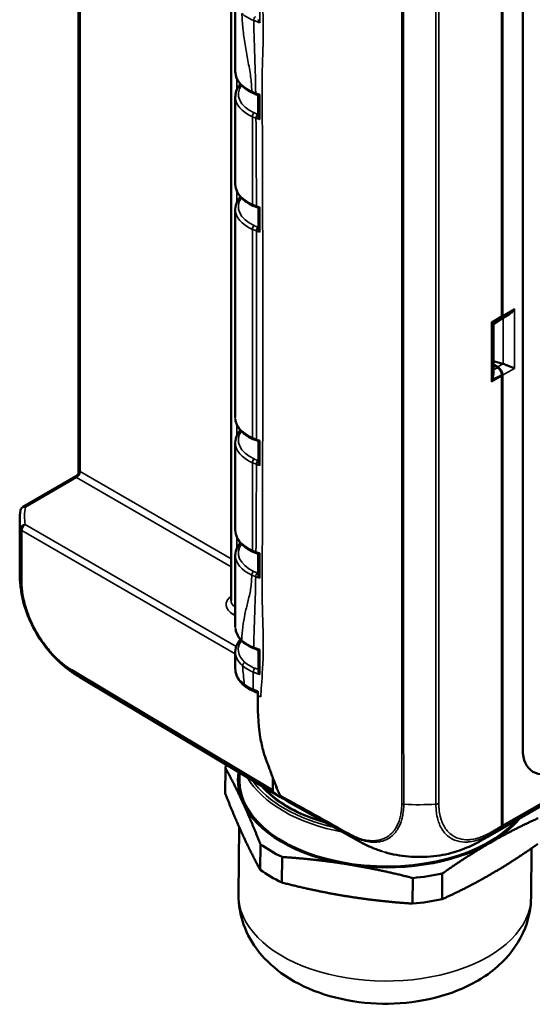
# Model space of a CAD drawing. Header units: millimetres. Extents: x 30 to 861, y 28 to 600.
# Tile 18 of 48: x 632 to 684, y 149 to 249. Entities that reach past the tile are written whole.
import ezdxf

# ---------------------------------------------------------------- set-up
doc = ezdxf.new("R2010")
doc.units = ezdxf.units.MM
doc.header["$LTSCALE"] = 3
doc.layers.add('Visible (ISO)', color=7, linetype='Continuous', lineweight=50)
doc.layers.add('Visible Narrow (ISO)', color=7, linetype='Continuous', lineweight=35)

msp = doc.modelspace()

# ---------------------------------------------------------------- linework, layer by layer
at = {"layer": 'Visible (ISO)'}
for p, q in [((638.226, 268.129), (638.226, 202.872)), ((681.262, 263.976), (681.262, 218.712)), ((681.191, 263.357), (681.191, 218.697)), ((653.697, 258.882), (653.697, 189.83)), ((683.309, 174.737), (683.309, 259.019)), ((654.134, 250.754), (654.134, 243.509)), ((655.853, 248.745), (655.853, 248.745)), ((671.029, 247.813), (671.029, 247.813)), ((671.03, 246.602), (671.03, 246.602)), ((654.134, 240.956), (654.134, 232.078)), ((671.028, 238.016), (671.028, 238.016)), ((671.028, 236.805), (671.028, 236.805)), ((680.246, 166.132), (792.273, 230.811)), ((655.926, 229.885), (655.94, 229.878)), ((654.134, 229.479), (654.134, 208.4)), ((681.89, 218.838), (681.151, 218.411)), ((680.332, 217.822), (681.078, 218.328)), ((680.336, 212.829), (680.336, 217.824)), ((681.191, 218.697), (681.191, 218.597)), ((680.336, 214.107), (681.3, 213.84)), ((680.767, 213.532), (680.336, 213.782)), ((680.336, 213.691), (680.763, 213.449)), ((681.191, 212.714), (681.191, 212.614)), ((681.191, 212.614), (681.191, 167.954)), ((681.262, 212.68), (681.262, 167.417)), ((655.926, 206.207), (655.941, 206.199)), ((654.134, 205.793), (654.134, 196.969)), ((632.585, 199.327), (637.976, 202.439)), ((656.263, 200.054), (656.263, 200.054)), ((632.245, 192.808), (632.245, 197.972)), ((654.134, 194.377), (654.134, 187.171)), ((654.134, 184.618), (654.134, 182.891)), ((658.726, 169.868), (638.352, 182.045)), ((671.03, 176.975), (671.03, 176.975)), ((671.029, 175.764), (671.029, 175.764)), ((653.109, 170.246), (653.128, 172.844)), ((671.034, 173.322), (671.034, 173.322)), ((654.549, 171.596), (654.555, 172.361)), ((657.927, 170.601), (657.927, 171.892)), ((658.281, 170.949), (658.281, 170.962)), ((666.752, 165.37), (659.64, 169.322)), ((681.191, 167.954), (681.191, 166.95)), ((654.461, 159.972), (654.513, 166.869)), ((681.191, 167.458), (681.262, 167.417)), ((681.191, 167.446), (681.262, 167.417)), ((681.262, 167.417), (681.262, 166.991)), ((679.015, 165.432), (680.131, 166.065)), ((656.686, 165.092), (656.667, 162.494)), ((676.641, 164.379), (676.64, 164.378)), ((684.16, 159.746), (684.197, 164.683)), ((658.854, 161.209), (658.874, 163.807)), ((675.122, 159.521), (675.142, 162.119)), ((672.153, 161.668), (672.133, 159.07))]:
    msp.add_line(p, q, dxfattribs=at)
msp.add_arc((632.835, 198.894), 0.5, 120, 168.95516, dxfattribs=at)
for centre, major_axis, ratio, start_param, end_param in [((658.634, 240.935), (4.5, -0.031), 0.572629, 3.143233, 3.145599), ((658.634, 232.099), (-4.5, -0.032), 0.582033, 6.279046, 6.282463), ((656.049, 230.159), (-0.123, -0.274), 0.503299, 6.280961, 6.283185), ((658.634, 229.504), (4.5, -0.031), 0.572629, 3.144974, 3.145599), ((656.431, 230.007), (-0.098, -0.284), 0.422762, 6.279723, 6.27992), ((680.763, 218.839), (0.303, -0.519), 0.582821, 0.039787, 0.7852), ((680.763, 218.996), (0.355, -0.604), 0.582366, 0.114054, 0.780958), ((681.294, 213.27), (0.607, -0.414), 0.715187, 1.96475, 2.016088), ((680.763, 212.957), (-0.303, 0.52), 0.581935, 3.926034, 5.497591), ((680.763, 212.963), (0.355, -0.604), 0.582366, 0.780958, 2.343028), ((658.634, 205.825), (4.5, -0.031), 0.572629, 3.144116, 3.145599), ((656.049, 206.48), (-0.123, -0.274), 0.503299, 6.280951, 6.283185), ((656.437, 206.326), (-0.098, -0.284), 0.421746, 6.279697, 6.279888), ((632.835, 198.894), (-0.491, 0.096), 0.814583, 6.283023, 6.287604), ((658.634, 196.99), (-4.5, -0.032), 0.582033, 6.279046, 6.28219), ((658.634, 194.394), (4.5, -0.031), 0.572629, 3.144272, 3.145599), ((655.697, 189.843), (2, 0.019), 0.571019, 3.136256, 3.143643), ((671.787, 189.732), (-0.875, -1.516), 0.57735, 0.125489, 0.125495), ((671.787, 189.732), (1.467, 2.541), 0.57735, 3.552676, 3.552682), ((658.634, 184.841), (2.1, -0.016), 0.57229, 3.450152, 3.450185), ((686.849, 176.793), (-2.507, -4.342), 0.575771, 5.499157, 7.067214), ((669.396, 171.156), (-16.5, 0.125), 0.582367, 6.086788, 6.119687), ((669.398, 171.483), (-15, 0.114), 0.582367, 6.18974, 6.549386), ((669.398, 171.483), (-14.85, 0.113), 0.582367, 0, 2.679416), ((669.423, 174.734), (14.212, -0.108), 0.582367, 3.616457, 4.269344), ((669.422, 174.64), (14.075, -0.107), 0.582367, 3.620667, 4.161765), ((658.281, 170.805), (-0.25, -0.433), 0.577306, 5.497825, 6.171952), ((666.291, 182.82), (-7.5, -12.99), 0.57735, 6.171943, 6.325716), ((666.291, 182.82), (-7.25, -12.557), 0.57735, 6.184363, 6.18595), ((667.069, 182.353), (-7.5, -12.99), 0.57735, 6.169131, 6.292639), ((669.398, 171.483), (-15, 0.114), 0.582367, 0.266201, 1.313399), ((669.423, 174.734), (14.212, -0.108), 0.582367, 4.32483, 4.324832), ((669.398, 171.483), (15, -0.114), 0.582367, 5.502189, 5.850032), ((680.775, 167.119), (-0.328, 0.384), 0.665559, 3.130104, 3.803414), ((680.846, 167.159), (0.328, -0.384), 0.666532, 6.271081, 6.945238), ((671.346, 178.327), (9.843, -11.52), 0.665553, 6.155246, 6.271668), ((671.424, 178.359), (9.841, -11.507), 0.666532, 6.157739, 6.271081), ((669.396, 171.156), (16.5, -0.125), 0.582367, 3.837493, 4.025291), ((669.398, 171.483), (15, -0.114), 0.582367, 4.454991, 5.502189), ((671.611, 178.477), (7.405, -13.044), 0.582414, 6.283042, 6.283078), ((679.034, 166.097), (0.328, -0.384), 0.666532, 5.574637, 5.575572), ((671.424, 178.359), (9.841, -11.507), 0.666532, 6.083149, 6.083202), ((669.376, 168.558), (16.5, -0.125), 0.582367, 3.837493, 4.025291), ((669.396, 171.156), (16.5, -0.125), 0.582367, 4.884691, 5.072489), ((669.376, 168.558), (16.5, -0.125), 0.582367, 4.884691, 5.072489)]:
    msp.add_ellipse(centre, major_axis=major_axis, ratio=ratio, start_param=start_param, end_param=end_param, dxfattribs=at)
for points, knots in [([(656.496, 248.792), (656.496, 248.769), (656.499, 248.739), (656.519, 248.658), (656.535, 248.614), (656.575, 248.529), (656.601, 248.486), (656.63, 248.446), (656.631, 248.445), (656.631, 248.444)], [-0.04072627, -0.04072627, -0.04072627, -0.04072627, -0.02852532, -0.02852532, -0.01467425, -0.01467425, 0, 0, 0.0003303, 0.0003303, 0.0003303, 0.0003303]), ([(655.87, 241.341), (655.506, 241.511), (655.184, 241.719), (654.652, 242.196), (654.439, 242.471), (654.193, 243.006), (654.133, 243.264), (654.134, 243.517)], [0, 0, 0, 0, 0.1383053, 0.1383053, 0.2811382, 0.2811382, 0.3979112, 0.3979112, 0.3979112, 0.3979112]), ([(654.136, 240.962), (654.136, 241.248), (654.21, 241.541), (654.435, 241.955), (654.535, 242.095), (654.653, 242.228)], [0, 0, 0, 0, 0.1337117, 0.1337117, 0.2066639, 0.2066639, 0.2066639, 0.2066639]), ([(656.608, 241.172), (656.608, 241.172), (656.607, 241.171), (656.577, 241.153), (656.551, 241.138), (656.509, 241.117), (656.492, 241.11), (656.475, 241.106), (656.472, 241.106), (656.469, 241.107)], [-0.03852466, -0.03852466, -0.03852466, -0.03852466, -0.03836261, -0.03836261, -0.03115105, -0.03115105, -0.02433908, -0.02433908, -0.02101881, -0.02101881, -0.02101881, -0.02101881]), ([(656.467, 238.99), (656.467, 238.965), (656.471, 238.932), (656.494, 238.846), (656.511, 238.802), (656.553, 238.718), (656.58, 238.675), (656.609, 238.635), (656.61, 238.634), (656.611, 238.634)], [-0.04255701, -0.04255701, -0.04255701, -0.04255701, -0.02853308, -0.02853308, -0.01467647, -0.01467647, 0, 0, 0.00032988, 0.00032988, 0.00032988, 0.00032988]), ([(655.924, 229.886), (655.556, 230.052), (655.229, 230.257), (654.683, 230.727), (654.461, 231.001), (654.198, 231.541), (654.133, 231.808), (654.134, 232.069)], [0.0001602, 0.0001602, 0.0001602, 0.0001602, 0.1382844, 0.1382844, 0.2818652, 0.2818652, 0.4019114, 0.4019114, 0.4019114, 0.4019114]), ([(654.134, 229.527), (654.133, 229.793), (654.201, 230.062), (654.409, 230.48), (654.52, 230.642), (654.653, 230.794)], [0, 0, 0, 0, 0.1236087, 0.1236087, 0.2072239, 0.2072239, 0.2072239, 0.2072239]), ([(656.615, 229.741), (656.615, 229.741), (656.614, 229.74), (656.584, 229.722), (656.558, 229.707), (656.515, 229.685), (656.497, 229.678), (656.479, 229.674), (656.476, 229.674), (656.473, 229.674)], [-0.03862289, -0.03862289, -0.03862289, -0.03862289, -0.03846021, -0.03846021, -0.03121771, -0.03121771, -0.02437723, -0.02437723, -0.02093797, -0.02093797, -0.02093797, -0.02093797]), ([(656.47, 227.561), (656.47, 227.536), (656.473, 227.502), (656.498, 227.414), (656.515, 227.371), (656.558, 227.286), (656.585, 227.244), (656.615, 227.204), (656.615, 227.203), (656.616, 227.203)], [-0.04315891, -0.04315891, -0.04315891, -0.04315891, -0.02852603, -0.02852603, -0.01467126, -0.01467126, 0, 0, 0.00032959, 0.00032959, 0.00032959, 0.00032959]), ([(682.464, 219.406), (682.388, 219.289), (682.293, 219.17), (682.094, 218.976), (681.993, 218.898), (681.89, 218.838)], [0, 0, 0, 0, 0.04194307, 0.04194307, 0.07766028, 0.07766028, 0.07766028, 0.07766028]), ([(680.332, 217.822), (680.325, 217.817), (680.307, 217.819), (680.243, 217.835), (680.19, 217.854), (680.131, 217.878)], [0.3598796, 0.3598796, 0.3598796, 0.3598796, 0.38449701, 0.38449701, 0.4175897, 0.4175897, 0.4175897, 0.4175897]), ([(681.334, 213.83), (681.408, 213.806), (681.488, 213.777), (681.661, 213.71), (681.754, 213.672), (681.957, 213.586), (682.078, 213.535), (682.293, 213.443), (682.388, 213.404), (682.464, 213.374)], [0.3588879, 0.3588879, 0.3588879, 0.3588879, 0.3828774, 0.3828774, 0.4112746, 0.4112746, 0.4532177, 0.4532177, 0.4951608, 0.4951608, 0.4951608, 0.4951608]), ([(680.131, 212.209), (680.19, 212.301), (680.243, 212.408), (680.316, 212.623), (680.336, 212.731), (680.336, 212.829)], [0, 0, 0, 0, 0.03309269, 0.03309269, 0.06553274, 0.06553274, 0.06553274, 0.06553274]), ([(655.924, 206.207), (655.544, 206.378), (655.207, 206.59), (654.656, 207.073), (654.436, 207.354), (654.218, 207.837), (654.165, 208.029), (654.145, 208.221)], [0.000125, 0.000125, 0.000125, 0.000125, 0.142595, 0.142595, 0.2877341, 0.2877341, 0.3762332, 0.3762332, 0.3762332, 0.3762332]), ([(654.133, 205.85), (654.133, 206.127), (654.204, 206.408), (654.421, 206.823), (654.527, 206.972), (654.651, 207.113)], [0, 0, 0, 0, 0.1286586, 0.1286586, 0.2062309, 0.2062309, 0.2062309, 0.2062309]), ([(656.616, 206.063), (656.615, 206.062), (656.615, 206.062), (656.585, 206.043), (656.558, 206.028), (656.515, 206.007), (656.498, 205.999), (656.48, 205.995), (656.476, 205.995), (656.474, 205.996)], [-0.03864834, -0.03864834, -0.03864834, -0.03864834, -0.03848546, -0.03848546, -0.03123503, -0.03123503, -0.0243881, -0.0243881, -0.02093454, -0.02093454, -0.02093454, -0.02093454]), ([(656.47, 203.882), (656.47, 203.857), (656.473, 203.823), (656.497, 203.736), (656.515, 203.692), (656.558, 203.608), (656.584, 203.566), (656.614, 203.526), (656.615, 203.525), (656.615, 203.524)], [-0.04308979, -0.04308979, -0.04308979, -0.04308979, -0.02852218, -0.02852218, -0.01466819, -0.01466819, 0, 0, 0.00032949, 0.00032949, 0.00032949, 0.00032949]), ([(637.975, 202.439), (638.002, 202.454), (638.028, 202.473), (638.081, 202.518), (638.107, 202.547), (638.161, 202.621), (638.185, 202.67), (638.217, 202.769), (638.226, 202.821), (638.226, 202.872)], [0, 0, 0, 0, 0.00940013, 0.00940013, 0.02082956, 0.02082956, 0.03687584, 0.03687584, 0.05225527, 0.05225527, 0.05225527, 0.05225527]), ([(655.925, 194.776), (655.557, 194.942), (655.23, 195.147), (654.684, 195.617), (654.462, 195.891), (654.199, 196.431), (654.133, 196.699), (654.134, 196.96)], [0, 0, 0, 0, 0.1382095, 0.1382095, 0.2817342, 0.2817342, 0.4020187, 0.4020187, 0.4020187, 0.4020187]), ([(654.134, 194.419), (654.133, 194.695), (654.204, 194.976), (654.421, 195.392), (654.527, 195.543), (654.653, 195.685)], [0, 0, 0, 0, 0.1285277, 0.1285277, 0.2067314, 0.2067314, 0.2067314, 0.2067314]), ([(656.611, 194.632), (656.61, 194.631), (656.609, 194.631), (656.58, 194.613), (656.553, 194.598), (656.511, 194.576), (656.494, 194.569), (656.476, 194.565), (656.473, 194.565), (656.471, 194.566)], [-0.0385737, -0.0385737, -0.0385737, -0.0385737, -0.03841131, -0.03841131, -0.03118634, -0.03118634, -0.02436498, -0.02436498, -0.0209962, -0.0209962, -0.0209962, -0.0209962]), ([(632.535, 190.063), (632.437, 190.511), (632.363, 190.965), (632.29, 191.649), (632.271, 191.88), (632.255, 192.224), (632.251, 192.338), (632.247, 192.511), (632.246, 192.569), (632.246, 192.658), (632.246, 192.689), (632.245, 192.75), (632.245, 192.782), (632.245, 192.809)], [0, 0, 0, 0, 0.1377893, 0.1377893, 0.2074505, 0.2074505, 0.2422287, 0.2422287, 0.259697, 0.259697, 0.2688294, 0.2688294, 0.2785545, 0.2785545, 0.2785545, 0.2785545]), ([(656.466, 192.449), (656.466, 192.424), (656.469, 192.391), (656.492, 192.306), (656.509, 192.262), (656.551, 192.178), (656.577, 192.135), (656.607, 192.095), (656.608, 192.094), (656.608, 192.094)], [-0.04230277, -0.04230277, -0.04230277, -0.04230277, -0.02851872, -0.02851872, -0.01466566, -0.01466566, 0, 0, 0.00032957, 0.00032957, 0.00032957, 0.00032957]), ([(636.175, 183.673), (635.619, 184.19), (635.085, 184.801), (634.126, 186.146), (633.691, 186.9), (632.983, 188.453), (632.706, 189.275), (632.535, 190.064)], [0, 0, 0, 0, 0.2463251, 0.2463251, 0.5006137, 0.5006137, 0.7622106, 0.7622106, 0.7622106, 0.7622106]), ([(654.842, 185.683), (654.586, 185.926), (654.391, 186.204), (654.214, 186.64), (654.173, 186.788), (654.152, 186.938)], [0, 0, 0, 0, 0.1403212, 0.1403212, 0.2093909, 0.2093909, 0.2093909, 0.2093909]), ([(654.135, 184.613), (654.135, 184.892), (654.207, 185.176), (654.422, 185.593), (654.526, 185.743), (654.65, 185.884)], [0, 0, 0, 0, 0.1301525, 0.1301525, 0.2076468, 0.2076468, 0.2076468, 0.2076468]), ([(656.063, 184.949), (655.705, 185.085), (655.38, 185.258), (655.014, 185.53), (654.924, 185.605), (654.842, 185.683)], [0, 0, 0, 0, 0.1270713, 0.1270713, 0.1719459, 0.1719459, 0.1719459, 0.1719459]), ([(656.632, 184.847), (656.631, 184.846), (656.631, 184.846), (656.601, 184.828), (656.576, 184.814), (656.535, 184.793), (656.519, 184.786), (656.504, 184.783), (656.501, 184.783), (656.499, 184.783)], [-0.03833817, -0.03833817, -0.03833817, -0.03833817, -0.03817716, -0.03817716, -0.03102408, -0.03102408, -0.02427232, -0.02427232, -0.02115011, -0.02115011, -0.02115011, -0.02115011]), ([(638.352, 182.045), (638.32, 182.064), (638.286, 182.085), (638.211, 182.13), (638.171, 182.155), (638.077, 182.213), (638.023, 182.247), (637.884, 182.335), (637.8, 182.39), (637.642, 182.495), (637.567, 182.547), (637.375, 182.681), (637.254, 182.77), (637.035, 182.938), (636.936, 183.017), (636.72, 183.193), (636.604, 183.29), (636.411, 183.459), (636.332, 183.529), (636.254, 183.6)], [0, 0, 0, 0, 0.0130384, 0.0130384, 0.0270688, 0.0270688, 0.0462664, 0.0462664, 0.077047, 0.077047, 0.1064714, 0.1064714, 0.1511463, 0.1511463, 0.1894269, 0.1894269, 0.2347321, 0.2347321, 0.2665977, 0.2665977, 0.2665977, 0.2665977]), ([(655.129, 181.117), (654.822, 181.353), (654.571, 181.63), (654.239, 182.212), (654.144, 182.524), (654.136, 182.833)], [0, 0, 0, 0, 0.1447896, 0.1447896, 0.2782828, 0.2782828, 0.2782828, 0.2782828]), ([(656.482, 182.653), (656.482, 182.63), (656.484, 182.6), (656.502, 182.521), (656.517, 182.477), (656.556, 182.392), (656.581, 182.349), (656.609, 182.308), (656.61, 182.307), (656.61, 182.306)], [-0.04023804, -0.04023804, -0.04023804, -0.04023804, -0.02830537, -0.02830537, -0.01454693, -0.01454693, 0, 0, 0.00032866, 0.00032866, 0.00032866, 0.00032866]), ([(656.412, 180.165), (656.408, 178.798), (656.418, 177.462), (656.755, 175.441), (656.865, 174.933), (657.096, 174.109), (657.202, 173.803), (657.414, 173.234), (657.479, 173.067), (657.731, 172.408), (657.918, 171.917), (658.103, 171.43), (658.165, 171.266), (658.33, 170.835), (658.4, 170.655), (658.448, 170.529)], [-1.065168, -1.065168, -1.065168, -1.065168, -0.586621, -0.586621, -0.422975, -0.422975, -0.292594, -0.292594, -0.206726, -0.206726, -0.125888, -0.125888, -0.070765, -0.070765, -0.000001, -0.000001, -0.000001, -0.000001]), ([(656.413, 180.644), (656.413, 180.567), (656.413, 180.49), (656.412, 180.33), (656.412, 180.247), (656.412, 180.165)], [-0.05840343, -0.05840343, -0.05840343, -0.05840343, -0.03026189, -0.03026189, -0.000001, -0.000001, -0.000001, -0.000001]), ([(658.361, 170.737), (658.335, 170.758), (658.315, 170.788), (658.288, 170.86), (658.281, 170.903), (658.281, 170.949)], [-0.03432564, -0.03432564, -0.03432564, -0.03432564, -0.01716282, -0.01716282, 0, 0, 0, 0]), ([(658.448, 170.529), (658.486, 170.454), (658.526, 170.374), (658.601, 170.22), (658.639, 170.14), (658.676, 170.061)], [0.000001, 0.000001, 0.000001, 0.000001, 0.03897032, 0.03897032, 0.07800594, 0.07800594, 0.07800594, 0.07800594]), ([(658.676, 170.061), (658.687, 170.037), (658.7, 170.014), (658.73, 169.974), (658.746, 169.956), (658.764, 169.94)], [-0.02455939, -0.02455939, -0.02455939, -0.02455939, -0.0122795, -0.0122795, 0, 0, 0, 0]), ([(669, 164.383), (668.612, 164.511), (668.23, 164.655), (667.666, 164.901), (667.481, 164.988), (667.209, 165.124), (667.12, 165.17), (666.985, 165.242), (666.939, 165.267), (666.868, 165.306), (666.844, 165.319), (666.795, 165.346), (666.77, 165.36), (666.749, 165.372)], [0, 0, 0, 0, 0.1228764, 0.1228764, 0.1849746, 0.1849746, 0.2156029, 0.2156029, 0.23132, 0.23132, 0.2397298, 0.2397298, 0.2488137, 0.2488137, 0.2488137, 0.2488137]), ([(679.015, 165.432), (678.995, 165.421), (678.973, 165.408), (678.926, 165.381), (678.9, 165.367), (678.833, 165.329), (678.79, 165.306), (678.659, 165.234), (678.57, 165.187), (678.21, 165.002), (677.932, 164.873), (677.319, 164.615), (676.982, 164.49), (676.641, 164.379)], [0, 0, 0, 0, 0.0080209, 0.0080209, 0.0167992, 0.0167992, 0.0312533, 0.0312533, 0.0619212, 0.0619212, 0.1539567, 0.1539567, 0.2620017, 0.2620017, 0.2620017, 0.2620017]), ([(676.64, 164.378), (675.903, 164.138), (675.088, 163.968), (673.421, 163.787), (672.547, 163.778), (670.89, 163.916), (670.085, 164.062), (669.348, 164.276)], [0, 0, 0, 0, 0.2531138, 0.2531138, 0.5085555, 0.5085555, 0.7553144, 0.7553144, 0.7553144, 0.7553144]), ([(654.461, 159.972), (654.453, 158.933), (654.638, 157.898), (655.34, 155.926), (655.876, 155.007), (657.279, 153.229), (658.191, 152.43), (660.405, 150.933), (661.752, 150.315), (664.678, 149.373), (666.269, 149.08), (669.47, 148.855), (671.077, 148.919), (674.222, 149.409), (675.76, 149.834), (678.647, 151.106), (680.008, 151.948), (682.151, 154.038), (682.996, 155.199), (683.928, 157.561), (684.151, 158.65), (684.16, 159.746)], [2.351793, 2.351793, 2.351793, 2.351793, 2.561028, 2.561028, 2.788384, 2.788384, 3.070849, 3.070849, 3.429049, 3.429049, 3.815089, 3.815089, 4.196426, 4.196426, 4.57986, 4.57986, 4.961816, 4.961816, 5.272557, 5.272557, 5.493386, 5.493386, 5.493386, 5.493386])]:
    msp.add_open_spline(points, degree=3, knots=knots, dxfattribs=at)
for points in [[(656.26, 241.182), (656.125, 241.23), (655.995, 241.283), (655.87, 241.341)], [(656.469, 241.107), (656.4, 241.132), (656.33, 241.157), (656.26, 241.182)], [(656.467, 238.99), (656.467, 239.696), (656.467, 240.402), (656.466, 241.108)], [(656.332, 229.723), (656.197, 229.77), (656.065, 229.822), (655.94, 229.879)], [(656.473, 229.675), (656.426, 229.691), (656.379, 229.707), (656.332, 229.723)], [(656.47, 227.561), (656.47, 228.266), (656.47, 228.971), (656.47, 229.676)], [(656.339, 206.042), (656.201, 206.09), (656.068, 206.142), (655.941, 206.2)], [(656.474, 205.996), (656.429, 206.012), (656.384, 206.027), (656.339, 206.042)], [(656.47, 203.882), (656.47, 204.587), (656.47, 205.292), (656.47, 205.997)], [(632.245, 197.972), (632.245, 198.31), (632.278, 198.65), (632.344, 198.987)], [(656.286, 194.631), (656.162, 194.675), (656.041, 194.724), (655.925, 194.776)], [(656.471, 194.566), (656.409, 194.588), (656.348, 194.61), (656.286, 194.631)], [(656.466, 192.449), (656.467, 193.155), (656.467, 193.861), (656.467, 194.567)], [(656.499, 184.783), (656.354, 184.839), (656.208, 184.894), (656.063, 184.949)], [(656.482, 182.653), (656.49, 183.365), (656.496, 184.075), (656.497, 184.784)], [(654.135, 182.884), (654.135, 182.886), (654.135, 182.888), (654.135, 182.891)], [(656.029, 180.611), (655.693, 180.748), (655.387, 180.919), (655.129, 181.117)], [(656.413, 180.454), (656.285, 180.507), (656.157, 180.559), (656.029, 180.611)]]:
    msp.add_open_spline(points, degree=3, dxfattribs=at)
for points in [[(653.128, 172.844), (654.063, 171.14), (654.91, 169.295)], [(654.885, 166.043), (654.038, 167.889), (653.109, 170.246)], [(654.91, 169.295), (655.757, 167.449), (656.686, 165.092)], [(680.005, 165.252), (682.319, 166.589), (684.863, 167.732)], [(656.667, 162.494), (655.732, 164.197), (654.885, 166.043)], [(675.142, 162.119), (677.69, 163.916), (680.005, 165.252)], [(684.843, 165.134), (682.295, 163.337), (679.98, 162.001)], [(658.874, 163.807), (662.354, 163.574), (665.516, 163.064)], [(665.516, 163.064), (668.678, 162.555), (672.153, 161.668)], [(679.98, 162.001), (677.665, 160.665), (675.122, 159.521)], [(665.491, 159.813), (662.33, 160.322), (658.854, 161.209)], [(672.133, 159.07), (668.653, 159.303), (665.491, 159.813)]]:
    msp.add_rational_spline(points, [1, 1.0246950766, 1], degree=2, dxfattribs=at)
at = {"layer": 'Visible Narrow (ISO)'}
for p, q in [((638.369, 202.909), (638.369, 268.044)), ((674.493, 254.589), (674.493, 169.165)), ((674.791, 169.248), (674.791, 254.669)), ((654.271, 241.632), (654.271, 242.841)), ((656.608, 241.172), (656.609, 240.925)), ((654.271, 240.326), (654.271, 240.329)), ((655.864, 238.917), (655.864, 230.022)), ((656.611, 238.881), (656.611, 238.634)), ((654.271, 230.192), (654.271, 231.4)), ((681.171, 166.773), (792.921, 231.292)), ((792.985, 231.494), (681.262, 166.991)), ((655.878, 230.016), (655.864, 230.022)), ((654.271, 228.895), (654.271, 228.907)), ((656.615, 229.741), (656.615, 229.494)), ((656.066, 227.861), (656.051, 227.869)), ((655.864, 227.486), (655.864, 206.344)), ((655.864, 227.486), (655.88, 227.479)), ((656.47, 227.702), (656.439, 227.713)), ((656.616, 227.45), (656.616, 227.203)), ((682.464, 219.406), (681.262, 218.712)), ((682.464, 219.406), (682.464, 213.374)), ((680.131, 218.084), (681.191, 218.697)), ((681.191, 218.597), (680.131, 217.878)), ((680.131, 217.878), (680.131, 218.084)), ((680.131, 212.209), (680.131, 217.878)), ((681.334, 218.517), (681.334, 213.83)), ((681.3, 213.84), (680.767, 213.532)), ((680.763, 213.449), (680.336, 213.245)), ((681.262, 212.68), (682.464, 213.374)), ((680.131, 212.209), (681.191, 212.714)), ((681.191, 212.614), (680.131, 212.002)), ((680.131, 212.002), (680.131, 212.209)), ((654.271, 206.52), (654.271, 207.723)), ((655.88, 206.337), (655.864, 206.344)), ((656.616, 206.063), (656.616, 205.816)), ((654.271, 205.217), (654.271, 205.225)), ((655.864, 203.808), (655.864, 194.913)), ((655.864, 203.808), (655.878, 203.801)), ((656.065, 204.184), (656.051, 204.19)), ((656.47, 204.024), (656.433, 204.037)), ((653.697, 194.059), (638.369, 202.909)), ((656.615, 203.771), (656.615, 203.524)), ((632.832, 199.304), (638.016, 202.296)), ((638.016, 202.296), (653.697, 193.243)), ((632.324, 197.093), (632.324, 191.922)), ((632.465, 196.921), (654.134, 184.41)), ((632.465, 191.749), (632.465, 196.921)), ((654.229, 185.172), (632.818, 197.533)), ((654.271, 195.089), (654.271, 196.292)), ((656.611, 194.632), (656.611, 194.385)), ((654.271, 193.786), (654.271, 193.796)), ((655.786, 191.918), (655.786, 191.907)), ((656.609, 192.34), (656.608, 192.094)), ((653.917, 188.421), (654.134, 188.295)), ((654.15, 184.4), (654.151, 184.4)), ((656.484, 182.811), (656.132, 182.95)), ((657.927, 170.601), (637.557, 182.776)), ((637.631, 182.568), (658.005, 170.391)), ((658.287, 170.946), (658.281, 170.949)), ((658.361, 170.737), (658.37, 170.732)), ((681.191, 166.95), (679.929, 166.233)), ((679.848, 166.021), (681.1, 166.732))]:
    msp.add_line(p, q, dxfattribs=at)
for centre, major_axis, ratio, start_param, end_param in [((657.257, 250.063), (2.975, -0.527), 0.552216, 3.843954, 4.377533), ((656.17, 248.828), (0.107, 0.28), 0.448842, 0.69505, 2.271492), ((658.634, 243.53), (-4.5, -0.032), 0.582033, 6.279046, 7.170938), ((658.636, 241.181), (-4.2, 0.031), 0.57229, 5.896305, 7.195044), ((658.634, 240.935), (4.5, -0.031), 0.572629, 3.145599, 4.053171), ((655.997, 241.613), (-0.126, -0.272), 0.513247, 5.44951, 6.281222), ((658.321, 243.303), (-4.002, -0.029), 0.581841, 0.887694, 1.00876), ((725.98, 307.428), (-131.768, -1.457), 0.586866, 1.006266, 1.009885), ((656.362, 241.464), (-0.101, -0.282), 0.433316, 5.405985, 6.279886), ((656.051, 239.053), (-0.124, -0.273), 0.502071, 3.86473, 5.444188), ((658.329, 240.71), (4.001, -0.027), 0.572566, 4.053077, 4.163686), ((658.331, 240.956), (-3.701, 0.028), 0.57229, 0.911922, 1.022532), ((656.387, 238.917), (-0.101, -0.282), 0.427402, 3.827042, 5.406024), ((658.634, 232.099), (-4.5, -0.032), 0.582033, 6.282463, 7.186617), ((658.636, 229.75), (-4.2, 0.031), 0.57229, 5.89683, 7.195044), ((656.049, 230.159), (-0.123, -0.274), 0.503299, 5.443267, 6.280961), ((658.342, 231.862), (-4.002, -0.028), 0.581966, 0.903505, 1.024163), ((656.063, 230.152), (-0.123, -0.274), 0.503299, 5.443267, 6.280958), ((656.431, 230.007), (-0.098, -0.284), 0.422762, 5.401746, 6.279723), ((658.634, 229.504), (4.5, -0.031), 0.572629, 3.145599, 4.053171), ((656.049, 227.623), (0.124, 0.273), 0.502071, 0.723137, 2.302595), ((656.065, 227.615), (0.124, 0.273), 0.502071, 0.723137, 2.302595), ((658.345, 229.519), (-3.701, 0.028), 0.57229, 0.91193, 1.034052), ((658.343, 229.273), (4.002, -0.028), 0.572653, 4.05318, 4.175301), ((656.437, 227.467), (0.099, 0.283), 0.419306, 0.682046, 2.261251), ((658.634, 208.421), (-4.5, -0.032), 0.582033, 6.279046, 7.186617), ((658.636, 206.071), (-4.2, 0.031), 0.57229, 5.897934, 7.195044), ((658.634, 205.825), (4.5, -0.031), 0.572629, 3.145599, 4.053171), ((656.049, 206.48), (-0.123, -0.274), 0.503299, 5.443267, 6.280951), ((658.343, 208.183), (-4.002, -0.028), 0.58201, 0.903555, 1.025674), ((656.065, 206.473), (-0.123, -0.274), 0.503299, 5.443267, 6.280948), ((656.437, 206.326), (-0.098, -0.284), 0.421746, 5.401453, 6.279697), ((656.049, 203.944), (-0.124, -0.273), 0.502071, 3.86473, 5.444188), ((656.063, 203.938), (-0.124, -0.273), 0.502071, 3.86473, 5.444188), ((658.344, 205.842), (-3.701, 0.028), 0.57229, 0.911929, 1.032582), ((656.431, 203.791), (-0.099, -0.283), 0.420342, 3.824068, 5.403418), ((638.012, 202.706), (-0.25, -0.433), 0.587382, 0.785436, 2.356156), ((638.726, 202.295), (-0.479, 0.636), 0.227735, 5.800515, 6.575658), ((658.342, 205.596), (4.002, -0.028), 0.572697, 4.053228, 4.173881), ((638.726, 202.295), (0.79, -0.096), 0.227735, 2.84912, 3.624263), ((632.835, 198.894), (-0.491, 0.096), 0.814583, 4.876115, 6.283023), ((632.835, 198.894), (-0.25, 0.433), 0.57735, 5.506514, 6.283185), ((647.242, 198.455), (14.5, 0.109), 0.57229, 3.026063, 3.23982), ((647.245, 198.045), (-15, -0.109), 0.57246, 6.279077, 6.381553), ((632.821, 197.123), (-0.492, -0.089), 0.8161, 4.572803, 6.138093), ((632.821, 197.123), (-0.5, 0), 0.57735, 0.102515, 0.776672), ((632.821, 197.123), (-0.25, -0.433), 0.587382, 3.927029, 5.497749), ((658.634, 196.99), (-4.5, -0.032), 0.582033, 6.28219, 7.186617), ((658.636, 194.64), (-4.2, 0.031), 0.57229, 5.896782, 7.179308), ((656.049, 195.049), (-0.123, -0.274), 0.503299, 5.443267, 6.280985), ((658.329, 196.758), (-4.001, -0.027), 0.582097, 0.903642, 1.01424), ((658.634, 194.394), (4.5, -0.031), 0.572629, 3.145599, 4.037434), ((656.387, 194.914), (-0.1, -0.283), 0.429734, 5.405169, 6.279852), ((647.245, 192.808), (-15, 0), 0.577349, 6.283185, 6.3857), ((632.821, 191.952), (-0.5, 0), 0.57735, 0.102732, 0.776387), ((655.997, 192.537), (-0.127, -0.272), 0.512213, 3.870879, 5.450353), ((658.321, 194.174), (4.002, -0.029), 0.572822, 4.037624, 4.158733), ((658.323, 194.42), (-3.701, 0.028), 0.57229, 0.896192, 1.017301), ((656.362, 192.387), (-0.102, -0.282), 0.431052, 3.828615, 5.408386), ((725.988, 255.208), (131.78, -1.422), 0.567799, 4.160456, 4.164076), ((655.7, 189.432), (-2.5, -0.019), 0.57229, 5.637456, 7.055569), ((655.697, 189.843), (2, 0.019), 0.571019, 3.143643, 3.810203), ((653.914, 188.831), (-0.25, -0.433), 0.587382, 0.785436, 1.442962), ((658.634, 187.192), (-4.5, -0.032), 0.582033, 6.279046, 6.82641), ((658.636, 184.842), (-4.2, 0.031), 0.57229, 5.898297, 6.863713), ((655.048, 185.901), (-0.207, -0.217), 0.696016, 5.649881, 6.287397), ((657.255, 186.499), (-2.975, 0.507), 0.563241, 0.69763, 1.234492), ((656.169, 185.229), (-0.106, -0.28), 0.450805, 5.417485, 6.280175), ((658.634, 184.596), (4.5, -0.031), 0.572629, 3.14737, 3.72184), ((655.113, 183.304), (0.199, 0.225), 0.685691, 0.904682, 2.484015), ((657.268, 183.917), (2.976, -0.521), 0.550857, 3.872841, 4.356156), ((657.341, 184.203), (2.753, -0.486), 0.55102, 3.873696, 4.357011), ((656.13, 182.704), (0.11, 0.279), 0.459232, 0.700031, 2.273596), ((637.914, 182.978), (-0.26, -0.427), 0.571155, 5.512402, 6.182104), ((646.049, 194.918), (-7.698, -12.873), 0.577524, 6.180729, 6.283339), ((657.309, 182.159), (2.987, -0.51), 0.545908, 3.943935, 4.327895), ((655.433, 181.514), (-0.305, -0.396), 0.654168, 5.579201, 6.286109), ((656.219, 181.074), (-0.189, -0.463), 0.469366, 5.423219, 6.280241), ((656.361, 180.206), (-1.223, 0.501), 0.014338, 1.617904, 1.865121), ((669.422, 174.572), (-14.85, 0.113), 0.582367, 0.32851, 1.273925), ((669.423, 174.734), (-14.65, 0.111), 0.582367, 0.391374, 1.210381), ((672.827, 177.821), (-15, -0.081), 0.580985, 1.460805, 1.678925), ((674.437, 169.452), (0.5, 0), 0.57735, 4.82582, 5.497787), ((665.987, 166.229), (-0.056, -0.266), 0.687332, 5.325164, 5.909423), ((674.086, 178.456), (-7.357, -13.074), 0.574681, 6.160973, 6.285808), ((671.611, 178.477), (7.405, -13.044), 0.582414, 6.283078, 6.39957), ((679.575, 166.438), (0.243, -0.437), 0.587685, 0.123722, 0.794162), ((669.31, 159.859), (-14.85, 0.113), 0.582367, 0, 3.141593)]:
    msp.add_ellipse(centre, major_axis=major_axis, ratio=ratio, start_param=start_param, end_param=end_param, dxfattribs=at)
for points, knots in [([(671.023, 254.639), (671.023, 254.638), (671.023, 254.637), (671.047, 252.816), (671.037, 251.021), (671.028, 249.054), (671.029, 248.904), (671.031, 244.666), (671.029, 240.565), (671.027, 228.288), (671.027, 220.097), (671.027, 203.723), (671.027, 195.532), (671.029, 183.253), (671.031, 179.148), (671.029, 174.913), (671.028, 174.763), (671.037, 172.797), (671.047, 171.004), (671.023, 169.191)], [-12.608987, -12.608987, -12.608987, -12.608987, -12.608755, -12.608755, -11.944479, -11.944479, -11.889145, -11.889145, -10.384952, -10.384952, -7.376446, -7.376446, -4.367923, -4.367923, -2.86373, -2.86373, -2.808393, -2.808393, -2.144342, -2.144342, -2.144342, -2.144342]), ([(671.227, 169.15), (671.228, 169.15), (671.228, 169.151), (671.245, 170.959), (671.23, 172.766), (671.218, 174.728), (671.219, 174.878), (671.217, 179.114), (671.22, 183.218), (671.221, 195.495), (671.222, 203.686), (671.222, 220.061), (671.221, 228.251), (671.22, 240.53), (671.217, 244.632), (671.219, 248.869), (671.218, 249.02), (671.23, 250.98), (671.245, 252.785), (671.228, 254.595), (671.228, 254.596), (671.228, 254.597)], [2.1439, 2.1439, 2.1439, 2.1439, 2.144139, 2.144139, 2.808393, 2.808393, 2.86373, 2.86373, 4.367923, 4.367923, 7.376446, 7.376446, 10.384952, 10.384952, 11.889145, 11.889145, 11.944479, 11.944479, 12.608755, 12.608755, 12.608976, 12.608976, 12.608976, 12.608976]), ([(656.709, 253.12), (656.745, 252.218), (656.845, 251.241), (656.91, 249.972), (656.968, 248.86), (656.979, 247.878), (656.96, 246.785), (656.934, 245.332), (656.86, 244.133), (656.853, 242.367), (656.852, 241.948), (656.853, 241.528), (656.855, 241.108), (656.86, 240.334), (656.868, 239.559), (656.873, 238.785), (656.887, 236.331), (656.895, 233.768), (656.902, 231.366), (656.908, 228.94), (656.912, 226.362), (656.915, 223.949), (656.917, 221.718), (656.919, 219.193), (656.919, 216.529), (656.919, 209.276), (656.909, 200.995), (656.875, 194.83), (656.87, 193.88), (656.859, 192.932), (656.855, 191.982), (656.852, 191.557), (656.851, 191.133), (656.853, 190.708), (656.857, 189.726), (656.896, 188.536), (656.914, 187.992), (656.949, 186.94), (656.975, 186.125), (656.971, 185.122), (656.963, 183.476), (656.858, 182.218), (656.782, 181.201), (656.756, 180.866), (656.725, 180.427), (656.709, 180.044)], [-3.80947, -3.80947, -3.80947, -3.80947, -3.600936, -3.600936, -3.600936, -3.418052, -3.418052, -3.418052, -3.175062, -3.175062, -3.175062, -3.117405, -3.117405, -3.117405, -3.011196, -3.011196, -3.011196, -2.674371, -2.674371, -2.674371, -2.334266, -2.334266, -2.334266, -2.019863, -2.019863, -2.019863, -1.163767, -1.163767, -1.163767, -1.031829, -1.031829, -1.031829, -0.972936, -0.972936, -0.972936, -0.836886, -0.836886, -0.836886, -0.573877, -0.573877, -0.573877, -0.142243, -0.142243, -0.142243, 0, 0, 0, 0]), ([(654.798, 249.404), (654.817, 248.903), (654.89, 247.87), (655.107, 246.247), (655.406, 244.601), (655.726, 242.987), (655.793, 241.992), (655.808, 241.494), (655.808, 241.486), (655.809, 241.478)], [0.5813384, 0.5813384, 0.5813384, 0.5813384, 0.758663, 0.9359875, 1.113312, 1.2906365, 1.467961, 1.467961, 1.470869, 1.470869, 1.470869, 1.470869]), ([(656.004, 248.684), (656.096, 248.649), (656.187, 248.614), (656.288, 248.575), (656.298, 248.572), (656.335, 248.558), (656.362, 248.547), (656.407, 248.53), (656.425, 248.523), (656.506, 248.492), (656.569, 248.468), (656.631, 248.444)], [-0.11708102, -0.11708102, -0.11708102, -0.11708102, -0.08420702, -0.08420702, -0.0807864, -0.0807864, -0.07095957, -0.07095957, -0.06451222, -0.06451222, -0.04197965, -0.04197965, -0.04197965, -0.04197965]), ([(656.203, 241.317), (656.203, 241.325), (656.203, 241.333), (656.197, 241.827), (656.181, 242.805), (656.131, 244.29), (656.081, 245.773), (656.037, 247.24), (656.014, 248.205), (656.004, 248.684)], [-1.4709791, -1.4709791, -1.4709791, -1.4709791, -1.467961, -1.467961, -1.2906365, -1.113312, -0.9359875, -0.758663, -0.5823895, -0.5823895, -0.5823895, -0.5823895]), ([(655.864, 238.917), (655.868, 238.271), (655.869, 237.625), (655.875, 234.658), (655.877, 232.337), (655.878, 230.016)], [0.088103, 0.088103, 0.088103, 0.088103, 0.325003, 0.325003, 1.177521, 1.177521, 1.177521, 1.177521]), ([(656.467, 239.135), (656.456, 239.139), (656.434, 239.147), (656.413, 239.154), (656.399, 239.16), (656.394, 239.161), (656.388, 239.163)], [0.076815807, 0.076815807, 0.076815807, 0.076815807, 0.080907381, 0.084312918, 0.084312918, 0.086083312, 0.086083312, 0.086083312, 0.086083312]), ([(656.229, 238.77), (656.234, 238.768), (656.239, 238.766), (656.254, 238.761), (656.264, 238.758), (656.301, 238.744), (656.329, 238.734), (656.375, 238.718), (656.393, 238.711), (656.478, 238.681), (656.544, 238.657), (656.611, 238.634)], [-0.08608331, -0.08608331, -0.08608331, -0.08608331, -0.08431292, -0.08431292, -0.08090738, -0.08090738, -0.07111638, -0.07111638, -0.06468573, -0.06468573, -0.04138918, -0.04138918, -0.04138918, -0.04138918]), ([(656.276, 229.858), (656.269, 232.181), (656.26, 234.505), (656.24, 237.477), (656.235, 238.123), (656.229, 238.77)], [-1.177481, -1.177481, -1.177481, -1.177481, -0.325003, -0.325003, -0.088278, -0.088278, -0.088278, -0.088278]), ([(656.615, 229.741), (656.547, 229.764), (656.48, 229.788), (656.393, 229.818), (656.375, 229.824), (656.33, 229.84), (656.303, 229.849), (656.276, 229.858)], [-0.03953815, -0.03953815, -0.03953815, -0.03953815, -0.01582883, -0.01582883, -0.00939478, -0.00939478, 0, 0, 0, 0]), ([(655.88, 227.479), (655.882, 223.955), (655.883, 216.907), (655.882, 209.86), (655.88, 206.337)], [1.488105, 1.488105, 1.488105, 1.488105, 2.782813, 4.07752, 4.07752, 4.07752, 4.07752]), ([(656.282, 206.177), (656.29, 209.698), (656.296, 216.743), (656.29, 223.792), (656.282, 227.319)], [-4.077426, -4.077426, -4.077426, -4.077426, -2.782813, -1.488199, -1.488199, -1.488199, -1.488199]), ([(656.282, 227.319), (656.307, 227.31), (656.332, 227.301), (656.375, 227.286), (656.393, 227.28), (656.48, 227.25), (656.548, 227.226), (656.616, 227.203)], [-0.07979218, -0.07979218, -0.07979218, -0.07979218, -0.07116189, -0.07116189, -0.06472726, -0.06472726, -0.04095773, -0.04095773, -0.04095773, -0.04095773]), ([(656.616, 206.063), (656.548, 206.086), (656.48, 206.109), (656.393, 206.139), (656.375, 206.145), (656.332, 206.16), (656.307, 206.169), (656.282, 206.177)], [-0.03883605, -0.03883605, -0.03883605, -0.03883605, -0.01506677, -0.01506677, -0.00863207, -0.00863207, 0, 0, 0, 0]), ([(655.878, 203.801), (655.877, 201.484), (655.875, 199.167), (655.869, 196.204), (655.868, 195.558), (655.864, 194.913)], [4.388105, 4.388105, 4.388105, 4.388105, 5.239896, 5.239896, 5.47744, 5.47744, 5.47744, 5.47744]), ([(656.229, 194.766), (656.235, 195.41), (656.24, 196.055), (656.26, 199.013), (656.269, 201.327), (656.276, 203.643)], [-5.477264, -5.477264, -5.477264, -5.477264, -5.239896, -5.239896, -4.388145, -4.388145, -4.388145, -4.388145]), ([(656.276, 203.643), (656.303, 203.633), (656.33, 203.624), (656.375, 203.608), (656.393, 203.602), (656.48, 203.572), (656.547, 203.548), (656.615, 203.524)], [-0.08055337, -0.08055337, -0.08055337, -0.08055337, -0.07115619, -0.07115619, -0.06472205, -0.06472205, -0.04101305, -0.04101305, -0.04101305, -0.04101305]), ([(656.611, 194.632), (656.544, 194.655), (656.478, 194.678), (656.393, 194.708), (656.375, 194.715), (656.329, 194.731), (656.301, 194.741), (656.264, 194.754), (656.254, 194.758), (656.239, 194.763), (656.234, 194.765), (656.229, 194.766)], [-0.04470005, -0.04470005, -0.04470005, -0.04470005, -0.02140421, -0.02140421, -0.01497334, -0.01497334, -0.00518198, -0.00518198, -0.00177632, -0.00177632, 0, 0, 0, 0]), ([(632.324, 191.922), (632.324, 191.917), (632.324, 191.911), (632.323, 191.762), (632.329, 191.608), (632.351, 191.231), (632.375, 190.997), (632.442, 190.532), (632.484, 190.299), (632.535, 190.064)], [-1.1388964, -1.1388964, -1.1388964, -1.1388964, -1.1369749, -1.1369749, -1.0855135, -1.0855135, -1.0086388, -1.0086388, -0.93407, -0.93407, -0.93407, -0.93407]), ([(655.809, 192.402), (655.808, 192.395), (655.808, 192.387), (655.808, 192.379), (655.793, 191.903), (655.761, 191.435), (655.689, 190.989), (655.653, 190.765), (655.607, 190.548), (655.558, 190.333), (655.509, 190.118), (655.458, 189.906), (655.407, 189.695), (655.355, 189.484), (655.303, 189.276), (655.254, 189.067), (655.204, 188.858), (655.158, 188.649), (655.114, 188.44), (655.027, 188.02), (654.955, 187.596), (654.901, 187.16), (654.847, 186.724), (654.81, 186.276), (654.792, 185.811)], [0.2232202, 0.2232202, 0.2232202, 0.2232202, 0.2261286, 0.2261286, 0.2261286, 0.4034533, 0.4034533, 0.4034533, 0.4921157, 0.4921157, 0.4921157, 0.5807781, 0.5807781, 0.5807781, 0.6694404, 0.6694404, 0.6694404, 0.7581028, 0.7581028, 0.7581028, 0.9354275, 0.9354275, 0.9354275, 1.1127523, 1.1127523, 1.1127523, 1.1127523]), ([(656.004, 185.084), (656.014, 185.553), (656.037, 186.493), (656.073, 187.67), (656.105, 188.619), (656.131, 189.333), (656.156, 190.051), (656.186, 191.01), (656.197, 191.734), (656.203, 192.223), (656.203, 192.231), (656.203, 192.24)], [-1.1117159, -1.1117159, -1.1117159, -1.1117159, -0.9354275, -0.7581028, -0.6694404, -0.5807781, -0.4921157, -0.4034533, -0.2261286, -0.2261286, -0.22311, -0.22311, -0.22311, -0.22311]), ([(656.467, 192.595), (656.456, 192.599), (656.435, 192.607), (656.415, 192.614), (656.392, 192.623), (656.378, 192.628), (656.364, 192.633)], [0.07709964, 0.07709964, 0.07709964, 0.07709964, 0.08089584, 0.08430097, 0.08430097, 0.08920143, 0.08920143, 0.08920143, 0.08920143]), ([(637.557, 182.776), (637.495, 182.814), (637.432, 182.851), (637.286, 182.941), (637.203, 182.996), (636.835, 183.254), (636.552, 183.482), (636.236, 183.766), (636.198, 183.801), (636.081, 183.909), (636.003, 183.984), (635.784, 184.201), (635.645, 184.346), (635.431, 184.583), (635.354, 184.671), (634.952, 185.146), (634.641, 185.564), (634.345, 186.02), (634.333, 186.038), (633.994, 186.566), (633.702, 187.098), (633.405, 187.748), (633.36, 187.849), (633.187, 188.256), (633.07, 188.564), (632.932, 188.98), (632.898, 189.089), (632.721, 189.682), (632.613, 190.167), (632.514, 190.863), (632.491, 191.087), (632.469, 191.45), (632.464, 191.593), (632.465, 191.738), (632.465, 191.744), (632.465, 191.749)], [0, 0, 0, 0, 0.026788, 0.026788, 0.062377, 0.062377, 0.185124, 0.185124, 0.202056, 0.202056, 0.237166, 0.237166, 0.300933, 0.300933, 0.337295, 0.337295, 0.493124, 0.493124, 0.49956, 0.49956, 0.680663, 0.680663, 0.713819, 0.713819, 0.813763, 0.813763, 0.849571, 0.849571, 1.008639, 1.008639, 1.085514, 1.085514, 1.136975, 1.136975, 1.139019, 1.139019, 1.139019, 1.139019]), ([(656.632, 184.847), (656.566, 184.872), (656.499, 184.897), (656.415, 184.929), (656.397, 184.936), (656.352, 184.953), (656.324, 184.963), (656.288, 184.977), (656.278, 184.98), (656.18, 185.017), (656.092, 185.051), (656.004, 185.084)], [-0.07521904, -0.07521904, -0.07521904, -0.07521904, -0.05136293, -0.05136293, -0.04491679, -0.04491679, -0.03510248, -0.03510248, -0.03168914, -0.03168914, 0, 0, 0, 0]), ([(636.175, 183.673), (636.175, 183.673), (636.176, 183.672), (636.216, 183.635), (636.256, 183.599), (636.586, 183.303), (636.873, 183.071), (637.262, 182.798), (637.352, 182.739), (637.505, 182.645), (637.568, 182.607), (637.629, 182.569)], [-0.202279, -0.202279, -0.202279, -0.202279, -0.2020561, -0.2020561, -0.1851237, -0.1851237, -0.0623768, -0.0623768, -0.0267881, -0.0267881, -0.0001567, -0.0001567, -0.0001567, -0.0001567]), ([(655.033, 181.341), (654.514, 181.741), (654.2, 182.228), (654.144, 182.723), (654.138, 182.776), (654.135, 182.83), (654.135, 182.884)], [-6.1407625, -6.1407625, -6.1407625, -6.1407625, -5.5630899, -5.5630899, -5.5630899, -5.5004619, -5.5004619, -5.5004619, -5.5004619]), ([(655.961, 182.562), (656.061, 182.523), (656.162, 182.483), (656.272, 182.44), (656.281, 182.436), (656.317, 182.422), (656.345, 182.411), (656.389, 182.394), (656.407, 182.387), (656.487, 182.355), (656.548, 182.331), (656.61, 182.306)], [-0.12100307, -0.12100307, -0.12100307, -0.12100307, -0.08455417, -0.08455417, -0.08113599, -0.08113599, -0.07130719, -0.07130719, -0.06485124, -0.06485124, -0.04238822, -0.04238822, -0.04238822, -0.04238822]), ([(656.413, 180.644), (656.396, 180.651), (656.378, 180.658), (656.334, 180.676), (656.307, 180.687), (656.271, 180.701), (656.262, 180.705), (656.145, 180.752), (656.038, 180.795), (655.931, 180.839)], [-0.0589586, -0.0589586, -0.0589586, -0.0589586, -0.05255206, -0.05255206, -0.04275795, -0.04275795, -0.03935186, -0.03935186, 0, 0, 0, 0]), ([(665.805, 166.108), (665.486, 166.285), (665.174, 166.457), (664.34, 166.919), (663.814, 167.213), (662.768, 167.795), (662.245, 168.087), (661.459, 168.525), (661.197, 168.67), (660.675, 168.959), (660.414, 169.103), (659.889, 169.394), (659.626, 169.54), (659.154, 169.797), (658.945, 169.91), (658.716, 170.038), (658.7, 170.047), (658.681, 170.058), (658.678, 170.059), (658.676, 170.061)], [-1.0086665, -1.0086665, -1.0086665, -1.0086665, -0.8767637, -0.8767637, -0.6569838, -0.6569838, -0.4370806, -0.4370806, -0.3271657, -0.3271657, -0.2170646, -0.2170646, -0.1078971, -0.1078971, -0.016658, -0.016658, -0.0098304, -0.0098304, -0.008725, -0.008725, -0.008725, -0.008725]), ([(658.764, 169.94), (658.78, 169.93), (658.797, 169.921), (659.036, 169.786), (659.249, 169.669), (659.719, 169.41), (659.978, 169.266), (660.502, 168.974), (660.764, 168.828), (661.285, 168.539), (661.544, 168.396), (662.325, 167.962), (662.845, 167.674), (663.884, 167.098), (664.407, 166.807), (665.24, 166.346), (665.551, 166.173), (665.868, 165.996)], [0.0099755, 0.0099755, 0.0099755, 0.0099755, 0.016658, 0.016658, 0.1078971, 0.1078971, 0.2170646, 0.2170646, 0.3271657, 0.3271657, 0.4370806, 0.4370806, 0.6569838, 0.6569838, 0.8767637, 0.8767637, 1.0086269, 1.0086269, 1.0086269, 1.0086269]), ([(671.023, 169.191), (671.022, 169.191), (671.022, 169.19), (671.022, 169.17), (671.022, 169.151), (671.022, 169.064), (671.022, 168.997), (671.021, 168.929), (671.021, 168.929), (671.015, 168.684), (670.987, 168.451), (670.933, 168.132), (670.915, 168.039), (670.877, 167.871), (670.858, 167.794), (670.736, 167.349), (670.594, 167.016), (670.395, 166.696), (670.376, 166.667), (670.346, 166.623), (670.336, 166.608), (670.267, 166.51), (670.206, 166.431), (669.97, 166.159), (669.776, 165.991), (669.543, 165.843), (669.524, 165.832), (669.353, 165.729), (669.19, 165.654), (668.896, 165.554), (668.769, 165.52), (668.588, 165.487), (668.537, 165.479), (668.327, 165.451), (668.163, 165.443), (667.982, 165.447), (667.969, 165.448), (667.726, 165.456), (667.489, 165.488), (666.977, 165.604), (666.704, 165.691), (666.409, 165.813), (666.389, 165.821), (666.208, 165.899), (666.047, 165.976), (665.874, 166.07), (665.863, 166.076), (665.837, 166.09), (665.822, 166.098), (665.807, 166.107), (665.806, 166.107), (665.805, 166.108)], [-2.144357, -2.144357, -2.144357, -2.144357, -2.144138, -2.144138, -2.137088, -2.137088, -2.112439, -2.112439, -2.112214, -2.112214, -2.022035, -2.022035, -1.984184, -1.984184, -1.951753, -1.951753, -1.791413, -1.791413, -1.775011, -1.775011, -1.766242, -1.766242, -1.718072, -1.718072, -1.589584, -1.589584, -1.578419, -1.578419, -1.488164, -1.488164, -1.423018, -1.423018, -1.398304, -1.398304, -1.321112, -1.321112, -1.315219, -1.315219, -1.210391, -1.210391, -1.095035, -1.095035, -1.086709, -1.086709, -1.019673, -1.019673, -1.015116, -1.015116, -1.009052, -1.009052, -1.008666, -1.008666, -1.008666, -1.008666]), ([(665.868, 165.996), (665.869, 165.995), (665.869, 165.995), (665.885, 165.986), (665.9, 165.978), (665.926, 165.963), (665.938, 165.957), (666.12, 165.858), (666.282, 165.78), (666.469, 165.698), (666.489, 165.69), (666.794, 165.562), (667.074, 165.472), (667.6, 165.351), (667.845, 165.317), (668.095, 165.306), (668.108, 165.306), (668.296, 165.3), (668.465, 165.308), (668.681, 165.336), (668.733, 165.344), (668.92, 165.378), (669.052, 165.411), (669.355, 165.514), (669.522, 165.59), (669.699, 165.695), (669.718, 165.707), (669.957, 165.859), (670.156, 166.032), (670.398, 166.313), (670.46, 166.394), (670.53, 166.494), (670.541, 166.51), (670.571, 166.555), (670.591, 166.585), (670.795, 166.914), (670.94, 167.257), (671.063, 167.715), (671.082, 167.794), (671.119, 167.967), (671.138, 168.062), (671.191, 168.39), (671.219, 168.628), (671.224, 168.885), (671.224, 168.886), (671.225, 168.956), (671.224, 169.026), (671.226, 169.111), (671.226, 169.13), (671.227, 169.149), (671.227, 169.149), (671.227, 169.149)], [1.00877, 1.00877, 1.00877, 1.00877, 1.009052, 1.009052, 1.015116, 1.015116, 1.019673, 1.019673, 1.086709, 1.086709, 1.095035, 1.095035, 1.210391, 1.210391, 1.315219, 1.315219, 1.321112, 1.321112, 1.398304, 1.398304, 1.423018, 1.423018, 1.488164, 1.488164, 1.578418, 1.578418, 1.589584, 1.589584, 1.718072, 1.718072, 1.766242, 1.766242, 1.775011, 1.775011, 1.791412, 1.791412, 1.951752, 1.951752, 1.984184, 1.984184, 2.022034, 2.022034, 2.112213, 2.112213, 2.112438, 2.112438, 2.137088, 2.137088, 2.144138, 2.144138, 2.144329, 2.144329, 2.144329, 2.144329]), ([(671.227, 169.15), (671.189, 169.152), (671.15, 169.158), (671.114, 169.165), (671.082, 169.172), (671.051, 169.181), (671.023, 169.191)], [-1, -1, -1, -1, -0.471372, -0.471372, -0.471372, 0, 0, 0, 0]), ([(674.495, 169.166), (674.497, 169.086), (674.498, 169.002), (674.501, 168.882), (674.503, 168.847), (674.511, 168.682), (674.521, 168.558), (674.537, 168.414), (674.539, 168.393), (674.574, 168.105), (674.624, 167.849), (674.701, 167.57), (674.713, 167.533), (674.777, 167.323), (674.838, 167.16), (675.079, 166.63), (675.303, 166.307), (675.603, 166.016), (675.638, 165.985), (675.954, 165.71), (676.28, 165.533), (676.973, 165.33), (677.328, 165.295), (677.767, 165.323), (677.836, 165.329), (678.203, 165.373), (678.512, 165.446), (679.012, 165.618), (679.2, 165.695), (679.538, 165.851), (679.7, 165.939), (679.843, 166.019), (679.845, 166.02), (679.848, 166.022)], [-1.140377, -1.140377, -1.140377, -1.140377, -1.110347, -1.110347, -1.097851, -1.097851, -1.051351, -1.051351, -1.043689, -1.043689, -0.942021, -0.942021, -0.925841, -0.925841, -0.851393, -0.851393, -0.67119, -0.67119, -0.648581, -0.648581, -0.465391, -0.465391, -0.300125, -0.300125, -0.270053, -0.270053, -0.139861, -0.139861, -0.062994, -0.062994, -0.00117, -0.00117, 0, 0, 0, 0]), ([(679.929, 166.234), (679.926, 166.232), (679.923, 166.231), (679.775, 166.147), (679.629, 166.069), (679.304, 165.918), (679.124, 165.844), (678.645, 165.68), (678.349, 165.611), (677.997, 165.569), (677.932, 165.563), (677.51, 165.536), (677.171, 165.57), (676.508, 165.766), (676.196, 165.936), (675.891, 166.199), (675.859, 166.229), (675.57, 166.507), (675.355, 166.817), (675.122, 167.325), (675.063, 167.481), (675, 167.682), (674.99, 167.718), (674.915, 167.985), (674.866, 168.231), (674.832, 168.507), (674.83, 168.527), (674.814, 168.665), (674.804, 168.785), (674.796, 168.941), (674.795, 168.974), (674.792, 169.087), (674.792, 169.168), (674.791, 169.248)], [0, 0, 0, 0, 0.00117, 0.00117, 0.062994, 0.062994, 0.139861, 0.139861, 0.270053, 0.270053, 0.300125, 0.300125, 0.465391, 0.465391, 0.648581, 0.648581, 0.67119, 0.67119, 0.851393, 0.851393, 0.925841, 0.925841, 0.942021, 0.942021, 1.043689, 1.043689, 1.051351, 1.051351, 1.097851, 1.097851, 1.110347, 1.110347, 1.14003, 1.14003, 1.14003, 1.14003]), ([(676.64, 164.378), (676.316, 164.273), (675.979, 164.181), (675.604, 164.098), (675.576, 164.092), (674.992, 163.966), (674.407, 163.882), (673.149, 163.79), (672.48, 163.791), (671.728, 163.847), (671.641, 163.855), (670.901, 163.924), (670.265, 164.035), (669.463, 164.241), (669.261, 164.3), (669.049, 164.368), (669.033, 164.373), (669.012, 164.38), (669.006, 164.382), (669, 164.383)], [-0.9466246, -0.9466246, -0.9466246, -0.9466246, -0.8397548, -0.8397548, -0.8310085, -0.8310085, -0.6606397, -0.6606397, -0.469223, -0.469223, -0.4441372, -0.4441372, -0.2556217, -0.2556217, -0.1905335, -0.1905335, -0.1853844, -0.1853844, -0.1834926, -0.1834926, -0.1834926, -0.1834926])]:
    msp.add_open_spline(points, degree=3, knots=knots, dxfattribs=at)
for points in [[(656.631, 248.691), (656.629, 249.372), (656.622, 250.053), (656.613, 250.732)], [(656.631, 248.691), (656.631, 248.609), (656.631, 248.526), (656.631, 248.444)], [(656.611, 238.881), (656.61, 239.562), (656.609, 240.244), (656.609, 240.925)], [(656.616, 227.45), (656.616, 228.131), (656.616, 228.813), (656.615, 229.494)], [(656.615, 203.771), (656.616, 204.453), (656.616, 205.134), (656.616, 205.816)], [(656.609, 192.34), (656.609, 193.022), (656.61, 193.703), (656.611, 194.385)], [(656.632, 184.847), (656.632, 184.764), (656.632, 184.682), (656.631, 184.6)], [(656.614, 182.552), (656.623, 183.236), (656.629, 183.918), (656.631, 184.6)], [(654.861, 183.21), (654.913, 182.588), (654.997, 181.944), (655.033, 181.341)], [(655.931, 180.839), (655.946, 181.418), (655.953, 181.993), (655.961, 182.562)], [(656.614, 182.552), (656.613, 182.47), (656.611, 182.388), (656.61, 182.306)]]:
    msp.add_open_spline(points, degree=3, dxfattribs=at)

doc.saveas('drawing.dxf')
